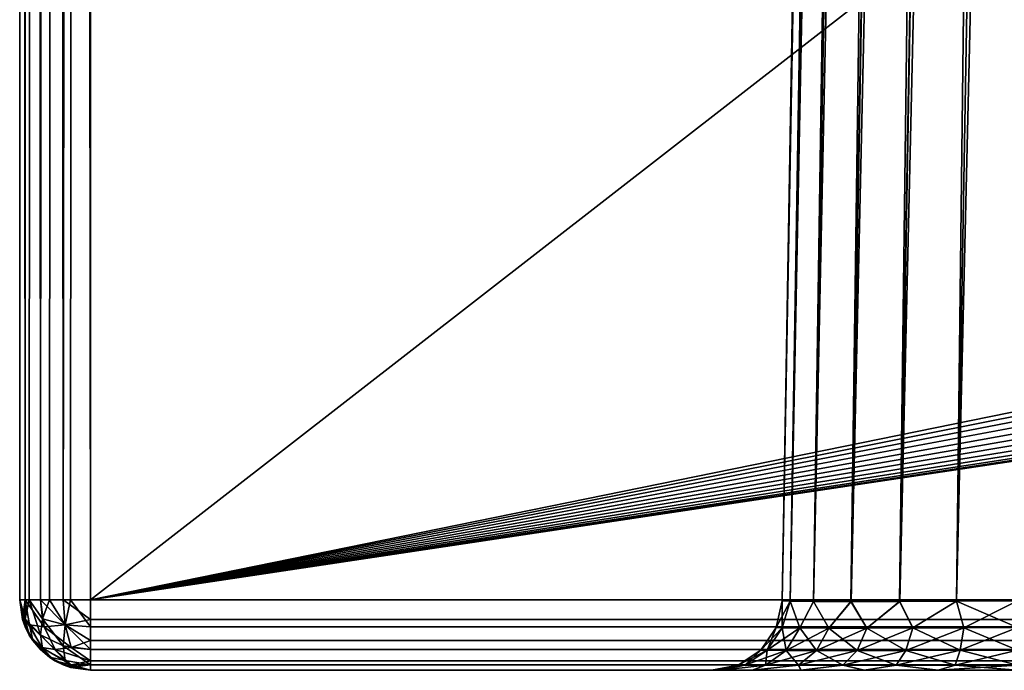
# Model space of a CAD drawing. Header units: millimetres. Extents: x -55 to 55, y -4 to 85.
# Tile 4 of 256: x -54.65 to -52.56, y 0 to 1.38. Entities that reach past the tile are written whole.
import ezdxf

# ---------------------------------------------------------------- set-up
doc = ezdxf.new("R2010")
doc.units = ezdxf.units.MM
doc.header["$LTSCALE"] = 116.785152
for name, color, linetype in [('8025', 7, 'CONTINUOUS'), ('8027', 7, 'CONTINUOUS'), ('8028', 7, 'CONTINUOUS'), ('8030', 7, 'CONTINUOUS'), ('8092', 7, 'CONTINUOUS'), ('8131', 7, 'CONTINUOUS'), ('8149', 7, 'CONTINUOUS'), ('8504', 7, 'CONTINUOUS'), ('8505', 7, 'CONTINUOUS'), ('8506', 7, 'CONTINUOUS'), ('8513', 7, 'CONTINUOUS'), ('8514', 7, 'CONTINUOUS'), ('8520', 7, 'CONTINUOUS'), ('9165', 7, 'CONTINUOUS'), ('9166', 7, 'CONTINUOUS'), ('9167', 7, 'CONTINUOUS'), ('9168', 7, 'CONTINUOUS')]:
    doc.layers.add(name, color=color, linetype=linetype)

msp = doc.modelspace()

# ---------------------------------------------------------------- linework, layer by layer
at = {"layer": '8025', "color": 7, "linetype": 'CONTINUOUS'}
for points in [[(-54.5, 0, -54.5), (54.5, 0, -54.5), (-52.5315, 0, -53.1814), (-54.5, 0, -54.5)], [(-53.1814, 0, -52.5315), (-54.5, 0, -54.5), (-53.1593, 0, -52.6997), (-53.1814, 0, -52.5315)], [(-53.1593, 0, -52.6997), (-54.5, 0, -54.5), (-53.0944, 0, -52.8563), (-53.1593, 0, -52.6997)], [(-53.0944, 0, -52.8563), (-54.5, 0, -54.5), (-52.9913, 0, -52.9909), (-53.0944, 0, -52.8563)], [(-52.9913, 0, -52.9909), (-54.5, 0, -54.5), (-52.8569, 0, -53.0941), (-52.9913, 0, -52.9909)], [(-52.8569, 0, -53.0941), (-54.5, 0, -54.5), (-52.7001, 0, -53.1592), (-52.8569, 0, -53.0941)], [(-52.7001, 0, -53.1592), (-54.5, 0, -54.5), (-52.5315, 0, -53.1814), (-52.7001, 0, -53.1592)], [(-53.1592, 0, 52.7001), (-54.5, 0, 54.5), (-53.1814, 0, 52.5315), (-53.1592, 0, 52.7001)], [(-53.0941, 0, 52.8569), (-54.5, 0, 54.5), (-53.1592, 0, 52.7001), (-53.0941, 0, 52.8569)], [(-52.9909, 0, 52.9913), (-54.5, 0, 54.5), (-53.0941, 0, 52.8569), (-52.9909, 0, 52.9913)], [(-52.8563, 0, 53.0944), (-54.5, 0, 54.5), (-52.9909, 0, 52.9913), (-52.8563, 0, 53.0944)], [(-52.6997, 0, 53.1593), (-54.5, 0, 54.5), (-52.8563, 0, 53.0944), (-52.6997, 0, 53.1593)], [(-52.5315, 0, 53.1814), (-54.5, 0, 54.5), (-52.6997, 0, 53.1593), (-52.5315, 0, 53.1814)], [(52.5315, 0, 53.1814), (-54.5, 0, 54.5), (-52.5315, 0, 53.1814), (52.5315, 0, 53.1814)], [(-54.5, 0, 54.5), (-53.1814, 0, -52.5315), (-53.1814, 0, 52.5315), (-54.5, 0, 54.5)], [(-54.5, 0, 54.5), (-54.5, 0, -54.5), (-53.1814, 0, -52.5315), (-54.5, 0, 54.5)], [(54.5, 0, 54.5), (-54.5, 0, 54.5), (52.5315, 0, 53.1814), (54.5, 0, 54.5)]]:
    msp.add_3dface(points, dxfattribs=at)
at = {"layer": '8027', "color": 7, "linetype": 'CONTINUOUS'}
for points in [[(-54.65, 9.175, -1.4289), (-54.65, 84.85, -54.5), (-54.65, 0.15, -54.5), (-54.65, 9.175, -1.4289)], [(-54.65, 84.85, -54.5), (-54.65, 11.1041, 1.2262), (-54.65, 0.15, 54.5), (-54.65, 84.85, -54.5)], [(-54.65, 84.85, 54.5), (-54.65, 84.85, -54.5), (-54.65, 0.15, 54.5), (-54.65, 84.85, 54.5)], [(-54.65, 11.1041, 1.2262), (-54.65, 10.825, 1.4289), (-54.65, 0.15, 54.5), (-54.65, 11.1041, 1.2262)], [(-54.65, 10.825, 1.4289), (-54.65, 10.5099, 1.5692), (-54.65, 0.15, 54.5), (-54.65, 10.825, 1.4289)], [(-54.65, 10.5099, 1.5692), (-54.65, 10.1725, 1.641), (-54.65, 0.15, 54.5), (-54.65, 10.5099, 1.5692)], [(-54.65, 10.1725, 1.641), (-54.65, 9.8275, 1.641), (-54.65, 0.15, 54.5), (-54.65, 10.1725, 1.641)], [(-54.65, 9.8275, 1.641), (-54.65, 9.4901, 1.5692), (-54.65, 0.15, 54.5), (-54.65, 9.8275, 1.641)], [(-54.65, 9.4901, 1.5692), (-54.65, 9.175, 1.4289), (-54.65, 0.15, 54.5), (-54.65, 9.4901, 1.5692)], [(-54.65, 8.8959, -1.2262), (-54.65, 9.175, -1.4289), (-54.65, 0.15, -54.5), (-54.65, 8.8959, -1.2262)], [(-54.65, 9.175, 1.4289), (-54.65, 8.8959, 1.2262), (-54.65, 0.15, 54.5), (-54.65, 9.175, 1.4289)], [(-54.65, 8.6651, -0.9699), (-54.65, 8.8959, -1.2262), (-54.65, 0.15, -54.5), (-54.65, 8.6651, -0.9699)], [(-54.65, 8.8959, 1.2262), (-54.65, 8.6651, 0.9699), (-54.65, 0.15, 54.5), (-54.65, 8.8959, 1.2262)], [(-54.65, 8.4926, -0.6711), (-54.65, 8.6651, -0.9699), (-54.65, 0.15, -54.5), (-54.65, 8.4926, -0.6711)], [(-54.65, 8.6651, 0.9699), (-54.65, 8.4926, 0.6711), (-54.65, 0.15, 54.5), (-54.65, 8.6651, 0.9699)], [(-54.65, 8.3861, -0.3431), (-54.65, 8.4926, -0.6711), (-54.65, 0.15, -54.5), (-54.65, 8.3861, -0.3431)], [(-54.65, 8.4926, 0.6711), (-54.65, 8.3861, 0.3431), (-54.65, 0.15, 54.5), (-54.65, 8.4926, 0.6711)], [(-54.65, 8.3861, 0.3431), (-54.65, 8.35), (-54.65, 0.15, 54.5), (-54.65, 8.3861, 0.3431)], [(-54.65, 8.35), (-54.65, 8.3861, -0.3431), (-54.65, 0.15, 54.5), (-54.65, 8.35)], [(-54.65, 0.15, 54.5), (-54.65, 8.3861, -0.3431), (-54.65, 0.15, -54.5), (-54.65, 0.15, 54.5)]]:
    msp.add_3dface(points, dxfattribs=at)
at = {"layer": '8028', "color": 7, "linetype": 'CONTINUOUS'}
for points in [[(1.3349, 10.9699, 54.65), (54.5, 0.15, 54.65), (-54.5, 84.85, 54.65), (1.3349, 10.9699, 54.65)], [(-54.5, 0.15, 54.65), (-1.3349, 9.0301, 54.65), (-54.5, 84.85, 54.65), (-54.5, 0.15, 54.65)], [(54.5, 0.15, 54.65), (54.5, 84.85, 54.65), (-54.5, 84.85, 54.65), (54.5, 0.15, 54.65)], [(-1.1041, 8.7738, 54.65), (-1.3349, 9.0301, 54.65), (-54.5, 0.15, 54.65), (-1.1041, 8.7738, 54.65)], [(-0.825, 8.5711, 54.65), (-1.1041, 8.7738, 54.65), (-54.5, 0.15, 54.65), (-0.825, 8.5711, 54.65)], [(-0.5099, 8.4308, 54.65), (-0.825, 8.5711, 54.65), (-54.5, 0.15, 54.65), (-0.5099, 8.4308, 54.65)], [(-0.1725, 8.359, 54.65), (-0.5099, 8.4308, 54.65), (-54.5, 0.15, 54.65), (-0.1725, 8.359, 54.65)], [(54.5, 0.15, 54.65), (-0.1725, 8.359, 54.65), (-54.5, 0.15, 54.65), (54.5, 0.15, 54.65)]]:
    msp.add_3dface(points, dxfattribs=at)
at = {"layer": '8030', "color": 7, "linetype": 'CONTINUOUS'}
for points in [[(-54.5, 84.85, -54.65), (54.5, 84.85, -54.65), (-54.5, 0.15, -54.65), (-54.5, 84.85, -54.65)], [(54.5, 84.85, -54.65), (-1.3349, 10.9699, -54.65), (-54.5, 0.15, -54.65), (54.5, 84.85, -54.65)], [(-1.3349, 10.9699, -54.65), (-1.5074, 10.6711, -54.65), (-54.5, 0.15, -54.65), (-1.3349, 10.9699, -54.65)], [(-1.5074, 10.6711, -54.65), (-1.6139, 10.3431, -54.65), (-54.5, 0.15, -54.65), (-1.5074, 10.6711, -54.65)], [(-1.6139, 10.3431, -54.65), (-1.65, 10, -54.65), (-54.5, 0.15, -54.65), (-1.6139, 10.3431, -54.65)], [(-1.65, 10, -54.65), (-1.6139, 9.6569, -54.65), (-54.5, 0.15, -54.65), (-1.65, 10, -54.65)], [(-1.6139, 9.6569, -54.65), (-1.5074, 9.3289, -54.65), (-54.5, 0.15, -54.65), (-1.6139, 9.6569, -54.65)], [(-1.5074, 9.3289, -54.65), (-1.3349, 9.0301, -54.65), (-54.5, 0.15, -54.65), (-1.5074, 9.3289, -54.65)], [(-1.3349, 9.0301, -54.65), (-1.1041, 8.7738, -54.65), (-54.5, 0.15, -54.65), (-1.3349, 9.0301, -54.65)], [(-1.1041, 8.7738, -54.65), (-0.825, 8.5711, -54.65), (-54.5, 0.15, -54.65), (-1.1041, 8.7738, -54.65)], [(-0.825, 8.5711, -54.65), (-0.5099, 8.4308, -54.65), (-54.5, 0.15, -54.65), (-0.825, 8.5711, -54.65)], [(-0.5099, 8.4308, -54.65), (-0.1725, 8.359, -54.65), (-54.5, 0.15, -54.65), (-0.5099, 8.4308, -54.65)], [(-54.5, 0.15, -54.65), (0.1725, 8.359, -54.65), (54.5, 0.15, -54.65), (-54.5, 0.15, -54.65)], [(-0.1725, 8.359, -54.65), (0.1725, 8.359, -54.65), (-54.5, 0.15, -54.65), (-0.1725, 8.359, -54.65)]]:
    msp.add_3dface(points, dxfattribs=at)
at = {"layer": '8092', "color": 7, "linetype": 'CONTINUOUS'}
for points in [[(-52.6543, 21.7544, 52.1544), (-53.0314, 0.1474, 52.5315), (-52.9851, 2.805, 4.382), (-52.6543, 21.7544, 52.1544)], [(-52.6543, 21.7544, -5.2435), (-52.9775, 3.2391, -4.7587), (-53.0314, 0.1474, -52.5315), (-52.6543, 21.7544, -5.2435)], [(-52.6543, 21.7544, -52.1544), (-52.6543, 21.7544, -5.2435), (-53.0314, 0.1474, -52.5315), (-52.6543, 21.7544, -52.1544)], [(-52.9775, 3.2391, -4.7587), (-52.9782, 3.1946, -4.7545), (-53.0314, 0.1474, -52.5315), (-52.9775, 3.2391, -4.7587)], [(-52.9782, 3.1946, -4.7545), (-52.979, 3.1494, -4.7442), (-53.0314, 0.1474, -52.5315), (-52.9782, 3.1946, -4.7545)], [(-52.979, 3.1494, -4.7442), (-52.9798, 3.1031, -4.7271), (-53.0314, 0.1474, -52.5315), (-52.979, 3.1494, -4.7442)], [(-52.9798, 3.1031, -4.7271), (-52.9807, 3.0556, -4.7024), (-53.0314, 0.1474, -52.5315), (-52.9798, 3.1031, -4.7271)], [(-52.9807, 3.0556, -4.7024), (-52.9815, 3.0074, -4.6693), (-53.0314, 0.1474, -52.5315), (-52.9807, 3.0556, -4.7024)], [(-52.9815, 3.0074, -4.6693), (-52.9824, 2.9595, -4.6273), (-53.0314, 0.1474, -52.5315), (-52.9815, 3.0074, -4.6693)], [(-52.9824, 2.9595, -4.6273), (-52.9829, 2.9286, -4.5944), (-53.0314, 0.1474, -52.5315), (-52.9824, 2.9595, -4.6273)], [(-52.9829, 2.9286, -4.5944), (-52.9834, 2.8991, -4.5577), (-53.0314, 0.1474, -52.5315), (-52.9829, 2.9286, -4.5944)], [(-52.9834, 2.8991, -4.5577), (-52.9839, 2.8714, -4.5175), (-53.0314, 0.1474, -52.5315), (-52.9834, 2.8991, -4.5577)], [(-52.9839, 2.8714, -4.5175), (-52.9843, 2.8461, -4.4742), (-53.0314, 0.1474, -52.5315), (-52.9839, 2.8714, -4.5175)], [(-52.9843, 2.8461, -4.4742), (-52.9847, 2.8235, -4.4279), (-53.0314, 0.1474, -52.5315), (-52.9843, 2.8461, -4.4742)], [(-52.9847, 2.8235, -4.4279), (-52.9851, 2.8038, -4.3786), (-53.0314, 0.1474, -52.5315), (-52.9847, 2.8235, -4.4279)], [(-52.9851, 2.805, 4.382), (-53.0314, 0.1474, 52.5315), (-52.9853, 2.7883, 4.3307), (-52.9851, 2.805, 4.382)], [(-52.9851, 2.8038, -4.3786), (-52.9854, 2.7872, -4.3269), (-53.0314, 0.1474, -52.5315), (-52.9851, 2.8038, -4.3786)], [(-52.9853, 2.7883, 4.3307), (-53.0314, 0.1474, 52.5315), (-52.9856, 2.7752, 4.278), (-52.9853, 2.7883, 4.3307)], [(-52.9854, 2.7872, -4.3269), (-52.9856, 2.7745, -4.2747), (-53.0314, 0.1474, -52.5315), (-52.9854, 2.7872, -4.3269)], [(-52.9856, 2.7752, 4.278), (-53.0314, 0.1474, 52.5315), (-52.9857, 2.7662, 4.229), (-52.9856, 2.7752, 4.278)], [(-52.9856, 2.7745, -4.2747), (-52.9857, 2.7658, -4.2264), (-53.0314, 0.1474, -52.5315), (-52.9856, 2.7745, -4.2747)], [(-52.9857, 2.7662, 4.229), (-53.0314, 0.1474, 52.5315), (-52.9858, 2.7605, 4.1842), (-52.9857, 2.7662, 4.229)], [(-52.9857, 2.7658, -4.2264), (-52.9859, 2.7585, -4.1617), (-53.0314, 0.1474, -52.5315), (-52.9857, 2.7658, -4.2264)], [(-52.9858, 2.7605, 4.1842), (-53.0314, 0.1474, 52.5315), (-52.9859, 2.7572, 4.1432), (-52.9858, 2.7605, 4.1842)], [(-52.9859, 2.7585, -4.1617), (-52.9859, 2.7554, -4.1045), (-53.0314, 0.1474, -52.5315), (-52.9859, 2.7585, -4.1617)], [(-52.9859, 2.7572, 4.1432), (-53.0314, 0.1474, 52.5315), (-52.9859, 2.7554, 4.1054), (-52.9859, 2.7572, 4.1432)], [(-52.9859, 2.7544, 4.054), (-52.9859, 2.7554, 4.1054), (-53.0314, 0.1474, -52.5315), (-52.9859, 2.7544, 4.054)], [(-52.9859, 2.7554, 4.1054), (-53.0314, 0.1474, 52.5315), (-53.0314, 0.1474, -52.5315), (-52.9859, 2.7554, 4.1054)], [(-52.9859, 2.7554, -4.1045), (-52.9859, 2.7544, -4.0536), (-53.0314, 0.1474, -52.5315), (-52.9859, 2.7554, -4.1045)], [(-52.9859, 2.7544, 4.0089), (-52.9859, 2.7544, 4.054), (-53.0314, 0.1474, -52.5315), (-52.9859, 2.7544, 4.0089)], [(-52.9859, 2.7544, -4.0536), (-52.9859, 2.7544, -4.0089), (-53.0314, 0.1474, -52.5315), (-52.9859, 2.7544, -4.0536)], [(-52.9859, 2.7544, -4.0089), (-52.9859, 2.7544, 4.0089), (-53.0314, 0.1474, -52.5315), (-52.9859, 2.7544, -4.0089)]]:
    msp.add_3dface(points, dxfattribs=at)
at = {"layer": '8131', "color": 7, "linetype": 'CONTINUOUS'}
for points in [[(-53.0314, 0.1474, 52.5315), (-52.6372, 21.7553, 52.2837), (-53.0143, 0.1468, 52.6612), (-53.0314, 0.1474, 52.5315)], [(-53.0314, 0.1474, 52.5315), (-52.6543, 21.7544, 52.1544), (-52.6372, 21.7553, 52.2837), (-53.0314, 0.1474, 52.5315)], [(-53.0143, 0.1468, 52.6612), (-52.5873, 21.756, 52.4043), (-52.9643, 0.1464, 52.7818), (-53.0143, 0.1468, 52.6612)], [(-52.6372, 21.7553, 52.2837), (-52.5873, 21.756, 52.4043), (-53.0143, 0.1468, 52.6612), (-52.6372, 21.7553, 52.2837)], [(-52.9643, 0.1464, 52.7818), (-52.5079, 21.7562, 52.5078), (-52.8849, 0.1463, 52.8852), (-52.9643, 0.1464, 52.7818)], [(-52.5873, 21.756, 52.4043), (-52.5079, 21.7562, 52.5078), (-52.9643, 0.1464, 52.7818), (-52.5873, 21.756, 52.4043)], [(-52.5079, 21.7562, 52.5078), (-52.4044, 21.756, 52.5873), (-52.8849, 0.1463, 52.8852), (-52.5079, 21.7562, 52.5078)], [(-52.8849, 0.1463, 52.8852), (-52.4044, 21.756, 52.5873), (-52.7814, 0.1464, 52.9646), (-52.8849, 0.1463, 52.8852)], [(-52.4044, 21.756, 52.5873), (-52.2838, 21.7553, 52.6372), (-52.7814, 0.1464, 52.9646), (-52.4044, 21.756, 52.5873)], [(-52.7814, 0.1464, 52.9646), (-52.2838, 21.7553, 52.6372), (-52.6609, 0.1468, 53.0144), (-52.7814, 0.1464, 52.9646)], [(-52.2838, 21.7553, 52.6372), (-52.1544, 21.7544, 52.6543), (-52.6609, 0.1468, 53.0144), (-52.2838, 21.7553, 52.6372)], [(-52.1544, 21.7544, 52.6543), (-52.5315, 0.1474, 53.0314), (-52.6609, 0.1468, 53.0144), (-52.1544, 21.7544, 52.6543)]]:
    msp.add_3dface(points, dxfattribs=at)
at = {"layer": '8149', "color": 7, "linetype": 'CONTINUOUS'}
for points in [[(-52.6543, 21.7544, -52.1544), (-53.0314, 0.1474, -52.5315), (-53.0144, 0.1468, -52.6609), (-52.6543, 21.7544, -52.1544)], [(-52.6372, 21.7553, -52.2838), (-52.6543, 21.7544, -52.1544), (-53.0144, 0.1468, -52.6609), (-52.6372, 21.7553, -52.2838)], [(-52.9646, 0.1464, -52.7814), (-52.6372, 21.7553, -52.2838), (-53.0144, 0.1468, -52.6609), (-52.9646, 0.1464, -52.7814)], [(-52.8852, 0.1463, -52.8849), (-52.5873, 21.756, -52.4044), (-52.9646, 0.1464, -52.7814), (-52.8852, 0.1463, -52.8849)], [(-52.5873, 21.756, -52.4044), (-52.6372, 21.7553, -52.2838), (-52.9646, 0.1464, -52.7814), (-52.5873, 21.756, -52.4044)], [(-52.5078, 21.7562, -52.5079), (-52.5873, 21.756, -52.4044), (-52.8852, 0.1463, -52.8849), (-52.5078, 21.7562, -52.5079)], [(-52.7818, 0.1464, -52.9643), (-52.5078, 21.7562, -52.5079), (-52.8852, 0.1463, -52.8849), (-52.7818, 0.1464, -52.9643)], [(-52.4043, 21.756, -52.5873), (-52.5078, 21.7562, -52.5079), (-52.7818, 0.1464, -52.9643), (-52.4043, 21.756, -52.5873)], [(-52.6612, 0.1468, -53.0143), (-52.4043, 21.756, -52.5873), (-52.7818, 0.1464, -52.9643), (-52.6612, 0.1468, -53.0143)], [(-52.2837, 21.7553, -52.6372), (-52.4043, 21.756, -52.5873), (-52.6612, 0.1468, -53.0143), (-52.2837, 21.7553, -52.6372)], [(-52.5315, 0.1474, -53.0314), (-52.2837, 21.7553, -52.6372), (-52.6612, 0.1468, -53.0143), (-52.5315, 0.1474, -53.0314)]]:
    msp.add_3dface(points, dxfattribs=at)
at = {"layer": '8504', "color": 7, "linetype": 'CONTINUOUS'}
for points in [[(-54.6386, 0.15, -54.5574), (-54.65, 0.15, -54.5), (-54.6386, 84.85, -54.5574), (-54.6386, 0.15, -54.5574)], [(-54.65, 0.15, -54.5), (-54.65, 84.85, -54.5), (-54.6386, 84.85, -54.5574), (-54.65, 0.15, -54.5)], [(-54.6296, 0.15, -54.5756), (-54.6386, 0.15, -54.5574), (-54.6061, 84.85, -54.6061), (-54.6296, 0.15, -54.5756)], [(-54.6061, 84.85, -54.6061), (-54.6386, 0.15, -54.5574), (-54.6386, 84.85, -54.5574), (-54.6061, 84.85, -54.6061)], [(-54.6061, 0.15, -54.6061), (-54.6296, 0.15, -54.5756), (-54.6061, 84.85, -54.6061), (-54.6061, 0.15, -54.6061)], [(-54.5868, 0.15, -54.6223), (-54.6061, 0.15, -54.6061), (-54.5574, 84.85, -54.6386), (-54.5868, 0.15, -54.6223)], [(-54.5574, 84.85, -54.6386), (-54.6061, 0.15, -54.6061), (-54.6061, 84.85, -54.6061), (-54.5574, 84.85, -54.6386)], [(-54.5574, 0.15, -54.6386), (-54.5868, 0.15, -54.6223), (-54.5574, 84.85, -54.6386), (-54.5574, 0.15, -54.6386)], [(-54.5574, 0.15, -54.6386), (-54.5, 84.85, -54.65), (-54.5422, 0.15, -54.644), (-54.5574, 0.15, -54.6386)], [(-54.5, 84.85, -54.65), (-54.5574, 0.15, -54.6386), (-54.5574, 84.85, -54.6386), (-54.5, 84.85, -54.65)], [(-54.5, 84.85, -54.65), (-54.5, 0.15, -54.65), (-54.5422, 0.15, -54.644), (-54.5, 84.85, -54.65)]]:
    msp.add_3dface(points, dxfattribs=at)
at = {"layer": '8505', "color": 7, "linetype": 'CONTINUOUS'}
for points in [[(-54.65, 0.15, 54.5), (-54.65, 0.15, -54.5), (-54.6386, 0.0926, -54.5), (-54.65, 0.15, 54.5)], [(-54.644, 0.1078, 54.5), (-54.65, 0.15, 54.5), (-54.6386, 0.0926, -54.5), (-54.644, 0.1078, 54.5)], [(-54.6386, 0.0926, 54.5), (-54.644, 0.1078, 54.5), (-54.6386, 0.0926, -54.5), (-54.6386, 0.0926, 54.5)], [(-54.6296, 0.0744, -54.5), (-54.6386, 0.0926, 54.5), (-54.6386, 0.0926, -54.5), (-54.6296, 0.0744, -54.5)], [(-54.6223, 0.0632, 54.5), (-54.6386, 0.0926, 54.5), (-54.6296, 0.0744, -54.5), (-54.6223, 0.0632, 54.5)], [(-54.6061, 0.0439, -54.5), (-54.6223, 0.0632, 54.5), (-54.6296, 0.0744, -54.5), (-54.6061, 0.0439, -54.5)], [(-54.6061, 0.0439, 54.5), (-54.6223, 0.0632, 54.5), (-54.6061, 0.0439, -54.5), (-54.6061, 0.0439, 54.5)], [(-54.5756, 0.0204, 54.5), (-54.6061, 0.0439, 54.5), (-54.5868, 0.0277, -54.5), (-54.5756, 0.0204, 54.5)], [(-54.5868, 0.0277, -54.5), (-54.6061, 0.0439, 54.5), (-54.6061, 0.0439, -54.5), (-54.5868, 0.0277, -54.5)], [(-54.5574, 0.0114, -54.5), (-54.5756, 0.0204, 54.5), (-54.5868, 0.0277, -54.5), (-54.5574, 0.0114, -54.5)], [(-54.5574, 0.0114, 54.5), (-54.5756, 0.0204, 54.5), (-54.5574, 0.0114, -54.5), (-54.5574, 0.0114, 54.5)], [(-54.5422, 0.006, -54.5), (-54.5574, 0.0114, 54.5), (-54.5574, 0.0114, -54.5), (-54.5422, 0.006, -54.5)], [(-54.5, 0, -54.5), (-54.5574, 0.0114, 54.5), (-54.5422, 0.006, -54.5), (-54.5, 0, -54.5)], [(-54.5, 0, -54.5), (-54.5, 0, 54.5), (-54.5574, 0.0114, 54.5), (-54.5, 0, -54.5)]]:
    msp.add_3dface(points, dxfattribs=at)
at = {"layer": '8506', "color": 7, "linetype": 'CONTINUOUS'}
for points in [[(-54.65, 84.85, 54.5), (-54.65, 0.15, 54.5), (-54.6386, 0.15, 54.5574), (-54.65, 84.85, 54.5)], [(-54.65, 84.85, 54.5), (-54.6386, 0.15, 54.5574), (-54.6386, 84.85, 54.5574), (-54.65, 84.85, 54.5)], [(-54.6386, 84.85, 54.5574), (-54.6061, 0.15, 54.6061), (-54.626, 84.85, 54.5813), (-54.6386, 84.85, 54.5574)], [(-54.6386, 0.15, 54.5574), (-54.6061, 0.15, 54.6061), (-54.6386, 84.85, 54.5574), (-54.6386, 0.15, 54.5574)], [(-54.626, 84.85, 54.5813), (-54.6061, 0.15, 54.6061), (-54.6061, 84.85, 54.6061), (-54.626, 84.85, 54.5813)], [(-54.6061, 84.85, 54.6061), (-54.5574, 0.15, 54.6386), (-54.5833, 84.85, 54.6247), (-54.6061, 84.85, 54.6061)], [(-54.6061, 0.15, 54.6061), (-54.5574, 0.15, 54.6386), (-54.6061, 84.85, 54.6061), (-54.6061, 0.15, 54.6061)], [(-54.5833, 84.85, 54.6247), (-54.5574, 0.15, 54.6386), (-54.5574, 84.85, 54.6386), (-54.5833, 84.85, 54.6247)], [(-54.5574, 84.85, 54.6386), (-54.5, 0.15, 54.65), (-54.5292, 84.85, 54.6471), (-54.5574, 84.85, 54.6386)], [(-54.5574, 0.15, 54.6386), (-54.5, 0.15, 54.65), (-54.5574, 84.85, 54.6386), (-54.5574, 0.15, 54.6386)], [(-54.5, 0.15, 54.65), (-54.5, 84.85, 54.65), (-54.5292, 84.85, 54.6471), (-54.5, 0.15, 54.65)]]:
    msp.add_3dface(points, dxfattribs=at)
at = {"layer": '8513', "color": 7, "linetype": 'CONTINUOUS'}
for points in [[(-53.0436, 0.0908, -52.5315), (-53.0314, 0.1474, -52.5315), (-53.0436, 0.0908, 52.5315), (-53.0436, 0.0908, -52.5315)], [(-53.0314, 0.1474, -52.5315), (-53.0314, 0.1474, 52.5315), (-53.0436, 0.0908, 52.5315), (-53.0314, 0.1474, -52.5315)], [(-53.0436, 0.0908, -52.5315), (-53.0436, 0.0908, 52.5315), (-53.0763, 0.043, 52.5315), (-53.0436, 0.0908, -52.5315)], [(-53.0763, 0.043, -52.5315), (-53.0436, 0.0908, -52.5315), (-53.0763, 0.043, 52.5315), (-53.0763, 0.043, -52.5315)], [(-53.0763, 0.043, -52.5315), (-53.0763, 0.043, 52.5315), (-53.1247, 0.0111, 52.5315), (-53.0763, 0.043, -52.5315)], [(-53.1247, 0.0111, -52.5315), (-53.0763, 0.043, -52.5315), (-53.1247, 0.0111, 52.5315), (-53.1247, 0.0111, -52.5315)], [(-53.1814, 0, 52.5315), (-53.1247, 0.0111, -52.5315), (-53.1247, 0.0111, 52.5315), (-53.1814, 0, 52.5315)], [(-53.1814, 0, 52.5315), (-53.1814, 0, -52.5315), (-53.1247, 0.0111, -52.5315), (-53.1814, 0, 52.5315)]]:
    msp.add_3dface(points, dxfattribs=at)
at = {"layer": '8514', "color": 7, "linetype": 'CONTINUOUS'}
for points in [[(-53.0314, 0.1474, 52.5315), (-53.0143, 0.1468, 52.6612), (-53.0436, 0.0908, 52.5315), (-53.0314, 0.1474, 52.5315)], [(-53.0436, 0.0908, 52.5315), (-53.0143, 0.1468, 52.6612), (-53.031, 0.0903, 52.6455), (-53.0436, 0.0908, 52.5315)], [(-53.031, 0.0903, 52.6455), (-53.0143, 0.1468, 52.6612), (-52.9932, 0.09, 52.7539), (-53.031, 0.0903, 52.6455)], [(-53.0143, 0.1468, 52.6612), (-52.9643, 0.1464, 52.7818), (-52.9932, 0.09, 52.7539), (-53.0143, 0.1468, 52.6612)], [(-52.9932, 0.09, 52.7539), (-52.9643, 0.1464, 52.7818), (-52.9322, 0.0898, 52.8511), (-52.9932, 0.09, 52.7539)], [(-52.9643, 0.1464, 52.7818), (-52.8849, 0.1463, 52.8852), (-52.9322, 0.0898, 52.8511), (-52.9643, 0.1464, 52.7818)], [(-52.8849, 0.1463, 52.8852), (-52.7814, 0.1464, 52.9646), (-52.8511, 0.0898, 52.9322), (-52.8849, 0.1463, 52.8852)], [(-52.8511, 0.0898, 52.9322), (-52.7814, 0.1464, 52.9646), (-52.7539, 0.09, 52.9932), (-52.8511, 0.0898, 52.9322)], [(-52.7814, 0.1464, 52.9646), (-52.6609, 0.1468, 53.0144), (-52.7539, 0.09, 52.9932), (-52.7814, 0.1464, 52.9646)], [(-52.7539, 0.09, 52.9932), (-52.6609, 0.1468, 53.0144), (-52.6455, 0.0903, 53.031), (-52.7539, 0.09, 52.9932)], [(-52.6609, 0.1468, 53.0144), (-52.5315, 0.1474, 53.0314), (-52.6455, 0.0903, 53.031), (-52.6609, 0.1468, 53.0144)], [(-52.5315, 0.1474, 53.0314), (-52.5315, 0.0908, 53.0436), (-52.6455, 0.0903, 53.031), (-52.5315, 0.1474, 53.0314)], [(-52.9322, 0.0898, 52.8511), (-52.8849, 0.1463, 52.8852), (-52.8511, 0.0898, 52.9322), (-52.9322, 0.0898, 52.8511)], [(-53.0436, 0.0908, 52.5315), (-53.031, 0.0903, 52.6455), (-53.0763, 0.043, 52.5315), (-53.0436, 0.0908, 52.5315)], [(-53.0763, 0.043, 52.5315), (-53.031, 0.0903, 52.6455), (-53.063, 0.0426, 52.6528), (-53.0763, 0.043, 52.5315)], [(-53.031, 0.0903, 52.6455), (-52.9932, 0.09, 52.7539), (-53.063, 0.0426, 52.6528), (-53.031, 0.0903, 52.6455)], [(-53.063, 0.0426, 52.6528), (-52.9932, 0.09, 52.7539), (-53.0229, 0.0424, 52.7682), (-53.063, 0.0426, 52.6528)], [(-52.9932, 0.09, 52.7539), (-52.9322, 0.0898, 52.8511), (-53.0229, 0.0424, 52.7682), (-52.9932, 0.09, 52.7539)], [(-53.0229, 0.0424, 52.7682), (-52.9322, 0.0898, 52.8511), (-52.9581, 0.0422, 52.8717), (-53.0229, 0.0424, 52.7682)], [(-52.9581, 0.0422, 52.8717), (-52.8511, 0.0898, 52.9322), (-52.8717, 0.0422, 52.9581), (-52.9581, 0.0422, 52.8717)], [(-52.9322, 0.0898, 52.8511), (-52.8511, 0.0898, 52.9322), (-52.9581, 0.0422, 52.8717), (-52.9322, 0.0898, 52.8511)], [(-52.8717, 0.0422, 52.9581), (-52.7539, 0.09, 52.9932), (-52.7682, 0.0424, 53.0229), (-52.8717, 0.0422, 52.9581)], [(-52.8511, 0.0898, 52.9322), (-52.7539, 0.09, 52.9932), (-52.8717, 0.0422, 52.9581), (-52.8511, 0.0898, 52.9322)], [(-52.7682, 0.0424, 53.0229), (-52.6455, 0.0903, 53.031), (-52.6528, 0.0426, 53.063), (-52.7682, 0.0424, 53.0229)], [(-52.7539, 0.09, 52.9932), (-52.6455, 0.0903, 53.031), (-52.7682, 0.0424, 53.0229), (-52.7539, 0.09, 52.9932)], [(-52.6455, 0.0903, 53.031), (-52.5315, 0.0908, 53.0436), (-52.6528, 0.0426, 53.063), (-52.6455, 0.0903, 53.031)], [(-52.5315, 0.0908, 53.0436), (-52.5315, 0.043, 53.0763), (-52.6528, 0.0426, 53.063), (-52.5315, 0.0908, 53.0436)], [(-53.0763, 0.043, 52.5315), (-53.063, 0.0426, 52.6528), (-53.1247, 0.0111, 52.5315), (-53.0763, 0.043, 52.5315)], [(-53.1247, 0.0111, 52.5315), (-53.063, 0.0426, 52.6528), (-53.1103, 0.0109, 52.6636), (-53.1247, 0.0111, 52.5315)], [(-53.063, 0.0426, 52.6528), (-53.0229, 0.0424, 52.7682), (-53.1103, 0.0109, 52.6636), (-53.063, 0.0426, 52.6528)], [(-53.1103, 0.0109, 52.6636), (-53.0229, 0.0424, 52.7682), (-53.0667, 0.0108, 52.7893), (-53.1103, 0.0109, 52.6636)], [(-53.0229, 0.0424, 52.7682), (-52.9581, 0.0422, 52.8717), (-53.0667, 0.0108, 52.7893), (-53.0229, 0.0424, 52.7682)], [(-53.0667, 0.0108, 52.7893), (-52.9581, 0.0422, 52.8717), (-52.9961, 0.0107, 52.902), (-53.0667, 0.0108, 52.7893)], [(-52.9961, 0.0107, 52.902), (-52.8717, 0.0422, 52.9581), (-52.902, 0.0107, 52.9961), (-52.9961, 0.0107, 52.902)], [(-52.9581, 0.0422, 52.8717), (-52.8717, 0.0422, 52.9581), (-52.9961, 0.0107, 52.902), (-52.9581, 0.0422, 52.8717)], [(-52.902, 0.0107, 52.9961), (-52.7682, 0.0424, 53.0229), (-52.7893, 0.0108, 53.0667), (-52.902, 0.0107, 52.9961)], [(-52.8717, 0.0422, 52.9581), (-52.7682, 0.0424, 53.0229), (-52.902, 0.0107, 52.9961), (-52.8717, 0.0422, 52.9581)], [(-52.7893, 0.0108, 53.0667), (-52.6528, 0.0426, 53.063), (-52.6636, 0.0109, 53.1103), (-52.7893, 0.0108, 53.0667)], [(-52.7682, 0.0424, 53.0229), (-52.6528, 0.0426, 53.063), (-52.7893, 0.0108, 53.0667), (-52.7682, 0.0424, 53.0229)], [(-52.6528, 0.0426, 53.063), (-52.5315, 0.043, 53.0763), (-52.6636, 0.0109, 53.1103), (-52.6528, 0.0426, 53.063)], [(-52.5315, 0.043, 53.0763), (-52.5315, 0.0111, 53.1247), (-52.6636, 0.0109, 53.1103), (-52.5315, 0.043, 53.0763)], [(-53.1814, 0, 52.5315), (-53.1247, 0.0111, 52.5315), (-53.1103, 0.0109, 52.6636), (-53.1814, 0, 52.5315)], [(-53.1592, 0, 52.7001), (-53.1814, 0, 52.5315), (-53.1103, 0.0109, 52.6636), (-53.1592, 0, 52.7001)], [(-53.1592, 0, 52.7001), (-53.1103, 0.0109, 52.6636), (-53.0667, 0.0108, 52.7893), (-53.1592, 0, 52.7001)], [(-53.0941, 0, 52.8569), (-53.1592, 0, 52.7001), (-53.0667, 0.0108, 52.7893), (-53.0941, 0, 52.8569)], [(-53.0941, 0, 52.8569), (-53.0667, 0.0108, 52.7893), (-52.9961, 0.0107, 52.902), (-53.0941, 0, 52.8569)], [(-52.9909, 0, 52.9913), (-53.0941, 0, 52.8569), (-52.9961, 0.0107, 52.902), (-52.9909, 0, 52.9913)], [(-52.9909, 0, 52.9913), (-52.9961, 0.0107, 52.902), (-52.902, 0.0107, 52.9961), (-52.9909, 0, 52.9913)], [(-52.8563, 0, 53.0944), (-52.9909, 0, 52.9913), (-52.902, 0.0107, 52.9961), (-52.8563, 0, 53.0944)], [(-52.8563, 0, 53.0944), (-52.902, 0.0107, 52.9961), (-52.7893, 0.0108, 53.0667), (-52.8563, 0, 53.0944)], [(-52.6997, 0, 53.1593), (-52.8563, 0, 53.0944), (-52.7893, 0.0108, 53.0667), (-52.6997, 0, 53.1593)], [(-52.6997, 0, 53.1593), (-52.7893, 0.0108, 53.0667), (-52.6636, 0.0109, 53.1103), (-52.6997, 0, 53.1593)], [(-52.5315, 0.0111, 53.1247), (-52.6997, 0, 53.1593), (-52.6636, 0.0109, 53.1103), (-52.5315, 0.0111, 53.1247)], [(-52.5315, 0, 53.1814), (-52.6997, 0, 53.1593), (-52.5315, 0.0111, 53.1247), (-52.5315, 0, 53.1814)]]:
    msp.add_3dface(points, dxfattribs=at)
at = {"layer": '8520', "color": 7, "linetype": 'CONTINUOUS'}
for points in [[(-53.031, 0.0903, -52.6455), (-53.0314, 0.1474, -52.5315), (-53.0436, 0.0908, -52.5315), (-53.031, 0.0903, -52.6455)], [(-53.0144, 0.1468, -52.6609), (-53.0314, 0.1474, -52.5315), (-53.031, 0.0903, -52.6455), (-53.0144, 0.1468, -52.6609)], [(-52.9932, 0.09, -52.7539), (-53.0144, 0.1468, -52.6609), (-53.031, 0.0903, -52.6455), (-52.9932, 0.09, -52.7539)], [(-52.9646, 0.1464, -52.7814), (-53.0144, 0.1468, -52.6609), (-52.9932, 0.09, -52.7539), (-52.9646, 0.1464, -52.7814)], [(-52.9322, 0.0898, -52.8511), (-52.9646, 0.1464, -52.7814), (-52.9932, 0.09, -52.7539), (-52.9322, 0.0898, -52.8511)], [(-52.8852, 0.1463, -52.8849), (-52.9646, 0.1464, -52.7814), (-52.9322, 0.0898, -52.8511), (-52.8852, 0.1463, -52.8849)], [(-52.7818, 0.1464, -52.9643), (-52.8852, 0.1463, -52.8849), (-52.8511, 0.0898, -52.9322), (-52.7818, 0.1464, -52.9643)], [(-52.7539, 0.09, -52.9932), (-52.7818, 0.1464, -52.9643), (-52.8511, 0.0898, -52.9322), (-52.7539, 0.09, -52.9932)], [(-52.6612, 0.1468, -53.0143), (-52.7818, 0.1464, -52.9643), (-52.7539, 0.09, -52.9932), (-52.6612, 0.1468, -53.0143)], [(-52.6455, 0.0903, -53.031), (-52.6612, 0.1468, -53.0143), (-52.7539, 0.09, -52.9932), (-52.6455, 0.0903, -53.031)], [(-52.5315, 0.1474, -53.0314), (-52.6612, 0.1468, -53.0143), (-52.5315, 0.0908, -53.0436), (-52.5315, 0.1474, -53.0314)], [(-52.5315, 0.0908, -53.0436), (-52.6612, 0.1468, -53.0143), (-52.6455, 0.0903, -53.031), (-52.5315, 0.0908, -53.0436)], [(-52.8511, 0.0898, -52.9322), (-52.8852, 0.1463, -52.8849), (-52.9322, 0.0898, -52.8511), (-52.8511, 0.0898, -52.9322)], [(-53.063, 0.0426, -52.6528), (-53.0436, 0.0908, -52.5315), (-53.0763, 0.043, -52.5315), (-53.063, 0.0426, -52.6528)], [(-53.031, 0.0903, -52.6455), (-53.0436, 0.0908, -52.5315), (-53.063, 0.0426, -52.6528), (-53.031, 0.0903, -52.6455)], [(-53.0229, 0.0424, -52.7682), (-53.031, 0.0903, -52.6455), (-53.063, 0.0426, -52.6528), (-53.0229, 0.0424, -52.7682)], [(-52.9932, 0.09, -52.7539), (-53.031, 0.0903, -52.6455), (-53.0229, 0.0424, -52.7682), (-52.9932, 0.09, -52.7539)], [(-52.9581, 0.0422, -52.8717), (-52.9932, 0.09, -52.7539), (-53.0229, 0.0424, -52.7682), (-52.9581, 0.0422, -52.8717)], [(-52.9322, 0.0898, -52.8511), (-52.9932, 0.09, -52.7539), (-52.9581, 0.0422, -52.8717), (-52.9322, 0.0898, -52.8511)], [(-52.8717, 0.0422, -52.9581), (-52.9322, 0.0898, -52.8511), (-52.9581, 0.0422, -52.8717), (-52.8717, 0.0422, -52.9581)], [(-52.8511, 0.0898, -52.9322), (-52.9322, 0.0898, -52.8511), (-52.8717, 0.0422, -52.9581), (-52.8511, 0.0898, -52.9322)], [(-52.7682, 0.0424, -53.0229), (-52.8511, 0.0898, -52.9322), (-52.8717, 0.0422, -52.9581), (-52.7682, 0.0424, -53.0229)], [(-52.7539, 0.09, -52.9932), (-52.8511, 0.0898, -52.9322), (-52.7682, 0.0424, -53.0229), (-52.7539, 0.09, -52.9932)], [(-52.6528, 0.0426, -53.063), (-52.7539, 0.09, -52.9932), (-52.7682, 0.0424, -53.0229), (-52.6528, 0.0426, -53.063)], [(-52.6455, 0.0903, -53.031), (-52.7539, 0.09, -52.9932), (-52.6528, 0.0426, -53.063), (-52.6455, 0.0903, -53.031)], [(-52.5315, 0.043, -53.0763), (-52.6455, 0.0903, -53.031), (-52.6528, 0.0426, -53.063), (-52.5315, 0.043, -53.0763)], [(-52.5315, 0.0908, -53.0436), (-52.6455, 0.0903, -53.031), (-52.5315, 0.043, -53.0763), (-52.5315, 0.0908, -53.0436)], [(-53.1103, 0.0109, -52.6636), (-53.0763, 0.043, -52.5315), (-53.1247, 0.0111, -52.5315), (-53.1103, 0.0109, -52.6636)], [(-53.063, 0.0426, -52.6528), (-53.0763, 0.043, -52.5315), (-53.1103, 0.0109, -52.6636), (-53.063, 0.0426, -52.6528)], [(-53.0667, 0.0108, -52.7893), (-53.063, 0.0426, -52.6528), (-53.1103, 0.0109, -52.6636), (-53.0667, 0.0108, -52.7893)], [(-53.0229, 0.0424, -52.7682), (-53.063, 0.0426, -52.6528), (-53.0667, 0.0108, -52.7893), (-53.0229, 0.0424, -52.7682)], [(-52.9961, 0.0107, -52.902), (-53.0229, 0.0424, -52.7682), (-53.0667, 0.0108, -52.7893), (-52.9961, 0.0107, -52.902)], [(-52.9581, 0.0422, -52.8717), (-53.0229, 0.0424, -52.7682), (-52.9961, 0.0107, -52.902), (-52.9581, 0.0422, -52.8717)], [(-52.902, 0.0107, -52.9961), (-52.9581, 0.0422, -52.8717), (-52.9961, 0.0107, -52.902), (-52.902, 0.0107, -52.9961)], [(-52.8717, 0.0422, -52.9581), (-52.9581, 0.0422, -52.8717), (-52.902, 0.0107, -52.9961), (-52.8717, 0.0422, -52.9581)], [(-52.7893, 0.0108, -53.0667), (-52.8717, 0.0422, -52.9581), (-52.902, 0.0107, -52.9961), (-52.7893, 0.0108, -53.0667)], [(-52.7682, 0.0424, -53.0229), (-52.8717, 0.0422, -52.9581), (-52.7893, 0.0108, -53.0667), (-52.7682, 0.0424, -53.0229)], [(-52.6636, 0.0109, -53.1103), (-52.7682, 0.0424, -53.0229), (-52.7893, 0.0108, -53.0667), (-52.6636, 0.0109, -53.1103)], [(-52.6528, 0.0426, -53.063), (-52.7682, 0.0424, -53.0229), (-52.6636, 0.0109, -53.1103), (-52.6528, 0.0426, -53.063)], [(-52.5315, 0.0111, -53.1247), (-52.6528, 0.0426, -53.063), (-52.6636, 0.0109, -53.1103), (-52.5315, 0.0111, -53.1247)], [(-52.5315, 0.043, -53.0763), (-52.6528, 0.0426, -53.063), (-52.5315, 0.0111, -53.1247), (-52.5315, 0.043, -53.0763)], [(-53.1814, 0, -52.5315), (-53.1593, 0, -52.6997), (-53.1247, 0.0111, -52.5315), (-53.1814, 0, -52.5315)], [(-53.1593, 0, -52.6997), (-53.1103, 0.0109, -52.6636), (-53.1247, 0.0111, -52.5315), (-53.1593, 0, -52.6997)], [(-53.1593, 0, -52.6997), (-53.0667, 0.0108, -52.7893), (-53.1103, 0.0109, -52.6636), (-53.1593, 0, -52.6997)], [(-53.1593, 0, -52.6997), (-53.0944, 0, -52.8563), (-53.0667, 0.0108, -52.7893), (-53.1593, 0, -52.6997)], [(-53.0944, 0, -52.8563), (-52.9961, 0.0107, -52.902), (-53.0667, 0.0108, -52.7893), (-53.0944, 0, -52.8563)], [(-53.0944, 0, -52.8563), (-52.9913, 0, -52.9909), (-52.9961, 0.0107, -52.902), (-53.0944, 0, -52.8563)], [(-52.9913, 0, -52.9909), (-52.902, 0.0107, -52.9961), (-52.9961, 0.0107, -52.902), (-52.9913, 0, -52.9909)], [(-52.9913, 0, -52.9909), (-52.8569, 0, -53.0941), (-52.902, 0.0107, -52.9961), (-52.9913, 0, -52.9909)], [(-52.8569, 0, -53.0941), (-52.7893, 0.0108, -53.0667), (-52.902, 0.0107, -52.9961), (-52.8569, 0, -53.0941)], [(-52.8569, 0, -53.0941), (-52.7001, 0, -53.1592), (-52.7893, 0.0108, -53.0667), (-52.8569, 0, -53.0941)], [(-52.7001, 0, -53.1592), (-52.6636, 0.0109, -53.1103), (-52.7893, 0.0108, -53.0667), (-52.7001, 0, -53.1592)], [(-52.7001, 0, -53.1592), (-52.5315, 0, -53.1814), (-52.6636, 0.0109, -53.1103), (-52.7001, 0, -53.1592)], [(-52.5315, 0, -53.1814), (-52.5315, 0.0111, -53.1247), (-52.6636, 0.0109, -53.1103), (-52.5315, 0, -53.1814)]]:
    msp.add_3dface(points, dxfattribs=at)
at = {"layer": '9165', "color": 7, "linetype": 'CONTINUOUS'}
for points in [[(-54.5, 0.15, -54.65), (54.5, 0.15, -54.65), (54.5, 0.1078, -54.644), (-54.5, 0.15, -54.65)], [(-54.5, 0.0926, -54.6386), (-54.5, 0.15, -54.65), (54.5, 0.0926, -54.6386), (-54.5, 0.0926, -54.6386)], [(54.5, 0.0926, -54.6386), (-54.5, 0.15, -54.65), (54.5, 0.1078, -54.644), (54.5, 0.0926, -54.6386)], [(-54.5, 0.0439, -54.6061), (-54.5, 0.0926, -54.6386), (54.5, 0.0439, -54.6061), (-54.5, 0.0439, -54.6061)], [(54.5, 0.0632, -54.6223), (-54.5, 0.0926, -54.6386), (54.5, 0.0926, -54.6386), (54.5, 0.0632, -54.6223)], [(54.5, 0.0439, -54.6061), (-54.5, 0.0926, -54.6386), (54.5, 0.0632, -54.6223), (54.5, 0.0439, -54.6061)], [(54.5, 0.0204, -54.5756), (-54.5, 0.0439, -54.6061), (54.5, 0.0439, -54.6061), (54.5, 0.0204, -54.5756)], [(-54.5, 0.0114, -54.5574), (-54.5, 0.0439, -54.6061), (54.5, 0.0114, -54.5574), (-54.5, 0.0114, -54.5574)], [(54.5, 0.0114, -54.5574), (-54.5, 0.0439, -54.6061), (54.5, 0.0204, -54.5756), (54.5, 0.0114, -54.5574)], [(54.5, 0, -54.5), (-54.5, 0, -54.5), (-54.5, 0.0114, -54.5574), (54.5, 0, -54.5)], [(54.5, 0, -54.5), (-54.5, 0.0114, -54.5574), (54.5, 0.0114, -54.5574), (54.5, 0, -54.5)]]:
    msp.add_3dface(points, dxfattribs=at)
at = {"layer": '9166', "color": 7, "linetype": 'CONTINUOUS'}
for points in [[(54.5, 0.15, 54.65), (-54.5, 0.15, 54.65), (-54.5, 0.1078, 54.644), (54.5, 0.15, 54.65)], [(54.5, 0.15, 54.65), (-54.5, 0.1078, 54.644), (54.5, 0.1078, 54.644), (54.5, 0.15, 54.65)], [(54.5, 0.1078, 54.644), (-54.5, 0.0926, 54.6386), (54.5, 0.0926, 54.6386), (54.5, 0.1078, 54.644)], [(-54.5, 0.1078, 54.644), (-54.5, 0.0926, 54.6386), (54.5, 0.1078, 54.644), (-54.5, 0.1078, 54.644)], [(54.5, 0.0926, 54.6386), (-54.5, 0.0632, 54.6223), (54.5, 0.0632, 54.6223), (54.5, 0.0926, 54.6386)], [(-54.5, 0.0926, 54.6386), (-54.5, 0.0632, 54.6223), (54.5, 0.0926, 54.6386), (-54.5, 0.0926, 54.6386)], [(54.5, 0.0632, 54.6223), (-54.5, 0.0439, 54.6061), (54.5, 0.0439, 54.6061), (54.5, 0.0632, 54.6223)], [(-54.5, 0.0632, 54.6223), (-54.5, 0.0439, 54.6061), (54.5, 0.0632, 54.6223), (-54.5, 0.0632, 54.6223)], [(-54.5, 0.0439, 54.6061), (-54.5, 0.0204, 54.5756), (54.5, 0.0439, 54.6061), (-54.5, 0.0439, 54.6061)], [(54.5, 0.0439, 54.6061), (-54.5, 0.0204, 54.5756), (54.5, 0.0204, 54.5756), (54.5, 0.0439, 54.6061)], [(-54.5, 0.0204, 54.5756), (-54.5, 0.0114, 54.5574), (54.5, 0.0204, 54.5756), (-54.5, 0.0204, 54.5756)], [(54.5, 0.0204, 54.5756), (-54.5, 0.0114, 54.5574), (54.5, 0.0114, 54.5574), (54.5, 0.0204, 54.5756)], [(-54.5, 0.0114, 54.5574), (-54.5, 0, 54.5), (54.5, 0.0114, 54.5574), (-54.5, 0.0114, 54.5574)], [(-54.5, 0, 54.5), (54.5, 0, 54.5), (54.5, 0.0114, 54.5574), (-54.5, 0, 54.5)]]:
    msp.add_3dface(points, dxfattribs=at)
at = {"layer": '9167', "color": 7, "linetype": 'CONTINUOUS'}
for points in [[(-54.65, 0.15, 54.5), (-54.644, 0.1078, 54.5), (-54.6386, 0.15, 54.5574), (-54.65, 0.15, 54.5)], [(-54.6386, 0.15, 54.5574), (-54.644, 0.1078, 54.5), (-54.6294, 0.0964, 54.5536), (-54.6386, 0.15, 54.5574)], [(-54.598, 0.0926, 54.598), (-54.6386, 0.15, 54.5574), (-54.6294, 0.0964, 54.5536), (-54.598, 0.0926, 54.598)], [(-54.6061, 0.15, 54.6061), (-54.6386, 0.15, 54.5574), (-54.598, 0.0926, 54.598), (-54.6061, 0.15, 54.6061)], [(-54.5574, 0.15, 54.6386), (-54.6061, 0.15, 54.6061), (-54.5536, 0.0964, 54.6294), (-54.5574, 0.15, 54.6386)], [(-54.5536, 0.0964, 54.6294), (-54.6061, 0.15, 54.6061), (-54.598, 0.0926, 54.598), (-54.5536, 0.0964, 54.6294)], [(-54.5, 0.1078, 54.644), (-54.5574, 0.15, 54.6386), (-54.5536, 0.0964, 54.6294), (-54.5, 0.1078, 54.644)], [(-54.5, 0.1078, 54.644), (-54.5, 0.15, 54.65), (-54.5574, 0.15, 54.6386), (-54.5, 0.1078, 54.644)], [(-54.644, 0.1078, 54.5), (-54.6223, 0.0632, 54.5), (-54.6294, 0.0964, 54.5536), (-54.644, 0.1078, 54.5)], [(-54.644, 0.1078, 54.5), (-54.6386, 0.0926, 54.5), (-54.6223, 0.0632, 54.5), (-54.644, 0.1078, 54.5)], [(-54.5, 0.0926, 54.6386), (-54.5, 0.1078, 54.644), (-54.5536, 0.0964, 54.6294), (-54.5, 0.0926, 54.6386)], [(-54.598, 0.0926, 54.598), (-54.6294, 0.0964, 54.5536), (-54.575, 0.0439, 54.575), (-54.598, 0.0926, 54.598)], [(-54.6294, 0.0964, 54.5536), (-54.6029, 0.0486, 54.5404), (-54.575, 0.0439, 54.575), (-54.6294, 0.0964, 54.5536)], [(-54.6294, 0.0964, 54.5536), (-54.6223, 0.0632, 54.5), (-54.6029, 0.0486, 54.5404), (-54.6294, 0.0964, 54.5536)], [(-54.5536, 0.0964, 54.6294), (-54.598, 0.0926, 54.598), (-54.5404, 0.0486, 54.6029), (-54.5536, 0.0964, 54.6294)], [(-54.598, 0.0926, 54.598), (-54.575, 0.0439, 54.575), (-54.5404, 0.0486, 54.6029), (-54.598, 0.0926, 54.598)], [(-54.5, 0.0632, 54.6223), (-54.5, 0.0926, 54.6386), (-54.5536, 0.0964, 54.6294), (-54.5, 0.0632, 54.6223)], [(-54.5, 0.0632, 54.6223), (-54.5536, 0.0964, 54.6294), (-54.5404, 0.0486, 54.6029), (-54.5, 0.0632, 54.6223)], [(-54.6223, 0.0632, 54.5), (-54.6061, 0.0439, 54.5), (-54.5756, 0.0204, 54.5), (-54.6223, 0.0632, 54.5)], [(-54.6223, 0.0632, 54.5), (-54.5756, 0.0204, 54.5), (-54.6029, 0.0486, 54.5404), (-54.6223, 0.0632, 54.5)], [(-54.5, 0.0439, 54.6061), (-54.5, 0.0632, 54.6223), (-54.5404, 0.0486, 54.6029), (-54.5, 0.0439, 54.6061)], [(-54.6029, 0.0486, 54.5404), (-54.5405, 0.0114, 54.5405), (-54.575, 0.0439, 54.575), (-54.6029, 0.0486, 54.5404)], [(-54.5756, 0.0204, 54.5), (-54.5405, 0.0114, 54.5405), (-54.6029, 0.0486, 54.5404), (-54.5756, 0.0204, 54.5)], [(-54.575, 0.0439, 54.575), (-54.5, 0.0204, 54.5756), (-54.5404, 0.0486, 54.6029), (-54.575, 0.0439, 54.575)], [(-54.5405, 0.0114, 54.5405), (-54.5, 0.0204, 54.5756), (-54.575, 0.0439, 54.575), (-54.5405, 0.0114, 54.5405)], [(-54.5, 0.0204, 54.5756), (-54.5, 0.0439, 54.6061), (-54.5404, 0.0486, 54.6029), (-54.5, 0.0204, 54.5756)], [(-54.5, 0, 54.5), (-54.5756, 0.0204, 54.5), (-54.5574, 0.0114, 54.5), (-54.5, 0, 54.5)], [(-54.5756, 0.0204, 54.5), (-54.5, 0, 54.5), (-54.5405, 0.0114, 54.5405), (-54.5756, 0.0204, 54.5)], [(-54.5, 0.0114, 54.5574), (-54.5, 0.0204, 54.5756), (-54.5405, 0.0114, 54.5405), (-54.5, 0.0114, 54.5574)], [(-54.5, 0, 54.5), (-54.5, 0.0114, 54.5574), (-54.5405, 0.0114, 54.5405), (-54.5, 0, 54.5)]]:
    msp.add_3dface(points, dxfattribs=at)
at = {"layer": '9168', "color": 7, "linetype": 'CONTINUOUS'}
for points in [[(-54.65, 0.15, -54.5), (-54.6296, 0.0744, -54.5), (-54.6386, 0.0926, -54.5), (-54.65, 0.15, -54.5)], [(-54.6296, 0.0744, -54.5), (-54.65, 0.15, -54.5), (-54.6386, 0.1095, -54.5405), (-54.6296, 0.0744, -54.5)], [(-54.65, 0.15, -54.5), (-54.6386, 0.15, -54.5574), (-54.6386, 0.1095, -54.5405), (-54.65, 0.15, -54.5)], [(-54.6386, 0.15, -54.5574), (-54.6296, 0.15, -54.5756), (-54.6386, 0.1095, -54.5405), (-54.6386, 0.15, -54.5574)], [(-54.6386, 0.1095, -54.5405), (-54.6296, 0.15, -54.5756), (-54.6061, 0.075, -54.575), (-54.6386, 0.1095, -54.5405)], [(-54.6296, 0.15, -54.5756), (-54.6061, 0.15, -54.6061), (-54.6014, 0.1096, -54.6029), (-54.6296, 0.15, -54.5756)], [(-54.6061, 0.075, -54.575), (-54.6296, 0.15, -54.5756), (-54.6014, 0.1096, -54.6029), (-54.6061, 0.075, -54.575)], [(-54.6061, 0.15, -54.6061), (-54.5868, 0.15, -54.6223), (-54.6014, 0.1096, -54.6029), (-54.6061, 0.15, -54.6061)], [(-54.5868, 0.15, -54.6223), (-54.5536, 0.0964, -54.6294), (-54.6014, 0.1096, -54.6029), (-54.5868, 0.15, -54.6223)], [(-54.5868, 0.15, -54.6223), (-54.5574, 0.15, -54.6386), (-54.5536, 0.0964, -54.6294), (-54.5868, 0.15, -54.6223)], [(-54.5574, 0.15, -54.6386), (-54.5422, 0.15, -54.644), (-54.5536, 0.0964, -54.6294), (-54.5574, 0.15, -54.6386)], [(-54.5422, 0.15, -54.644), (-54.5, 0.0926, -54.6386), (-54.5536, 0.0964, -54.6294), (-54.5422, 0.15, -54.644)], [(-54.5422, 0.15, -54.644), (-54.5, 0.15, -54.65), (-54.5, 0.0926, -54.6386), (-54.5422, 0.15, -54.644)], [(-54.6296, 0.0744, -54.5), (-54.6386, 0.1095, -54.5405), (-54.6014, 0.0471, -54.5404), (-54.6296, 0.0744, -54.5)], [(-54.6014, 0.0471, -54.5404), (-54.6386, 0.1095, -54.5405), (-54.6061, 0.075, -54.575), (-54.6014, 0.0471, -54.5404)], [(-54.5574, 0.052, -54.598), (-54.6061, 0.075, -54.575), (-54.6014, 0.1096, -54.6029), (-54.5574, 0.052, -54.598)], [(-54.5536, 0.0964, -54.6294), (-54.5574, 0.052, -54.598), (-54.6014, 0.1096, -54.6029), (-54.5536, 0.0964, -54.6294)], [(-54.5536, 0.0964, -54.6294), (-54.5, 0.0439, -54.6061), (-54.5574, 0.052, -54.598), (-54.5536, 0.0964, -54.6294)], [(-54.5, 0.0926, -54.6386), (-54.5, 0.0439, -54.6061), (-54.5536, 0.0964, -54.6294), (-54.5, 0.0926, -54.6386)], [(-54.5868, 0.0277, -54.5), (-54.6061, 0.0439, -54.5), (-54.6296, 0.0744, -54.5), (-54.5868, 0.0277, -54.5)], [(-54.5868, 0.0277, -54.5), (-54.6296, 0.0744, -54.5), (-54.6014, 0.0471, -54.5404), (-54.5868, 0.0277, -54.5)], [(-54.5536, 0.0206, -54.5536), (-54.6014, 0.0471, -54.5404), (-54.6061, 0.075, -54.575), (-54.5536, 0.0206, -54.5536)], [(-54.5574, 0.052, -54.598), (-54.5536, 0.0206, -54.5536), (-54.6061, 0.075, -54.575), (-54.5574, 0.052, -54.598)], [(-54.5536, 0.0206, -54.5536), (-54.5868, 0.0277, -54.5), (-54.6014, 0.0471, -54.5404), (-54.5536, 0.0206, -54.5536)], [(-54.5, 0.0439, -54.6061), (-54.5, 0.0114, -54.5574), (-54.5574, 0.052, -54.598), (-54.5, 0.0439, -54.6061)], [(-54.5574, 0.052, -54.598), (-54.5, 0.0114, -54.5574), (-54.5536, 0.0206, -54.5536), (-54.5574, 0.052, -54.598)], [(-54.5422, 0.006, -54.5), (-54.5868, 0.0277, -54.5), (-54.5536, 0.0206, -54.5536), (-54.5422, 0.006, -54.5)], [(-54.5422, 0.006, -54.5), (-54.5574, 0.0114, -54.5), (-54.5868, 0.0277, -54.5), (-54.5422, 0.006, -54.5)], [(-54.5, 0.0114, -54.5574), (-54.5422, 0.006, -54.5), (-54.5536, 0.0206, -54.5536), (-54.5, 0.0114, -54.5574)], [(-54.5, 0, -54.5), (-54.5422, 0.006, -54.5), (-54.5, 0.0114, -54.5574), (-54.5, 0, -54.5)]]:
    msp.add_3dface(points, dxfattribs=at)

doc.saveas('drawing.dxf')
